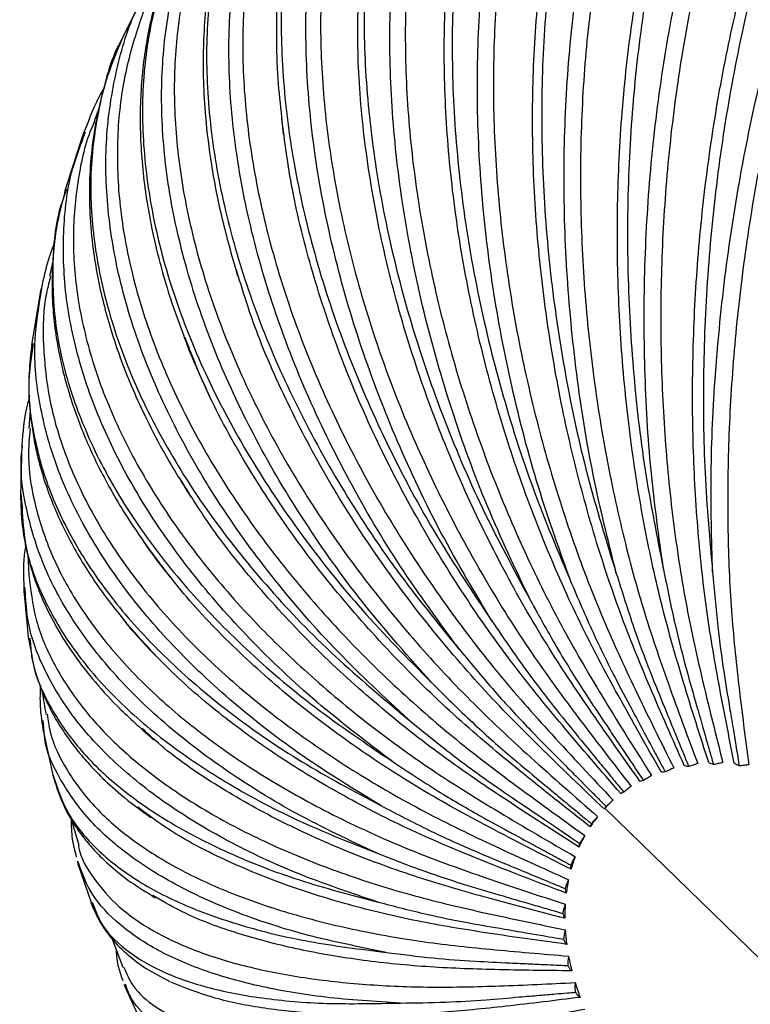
# Paper-space layout '_Trimétrica' of a CAD drawing. Header units: millimetres. Extents: x -718 to 155, y -810 to 550.
# Tile 16 of 29: x -673 to -611, y -425 to -343. Entities that reach past the tile are written whole.
import ezdxf

# ---------------------------------------------------------------- set-up
doc = ezdxf.new("R2010")
doc.units = ezdxf.units.MM

psp = doc.layouts.new('_Trimétrica')

# ---------------------------------------------------------------- linework, layer by layer
at = {"color": 7, "linetype": 'Continuous', "lineweight": 25}
for p, q in [((-661.881, -339.564), (-664.104, -343.985)), ((-650.798, -350.865), (-650.657, -352.302)), ((-667.369, -352.015), (-667.583, -352.508)), ((-667.555, -352.428), (-669.018, -356.975)), ((-667.461, -352.544), (-667.305, -352.088)), ((-668.995, -356.896), (-669.099, -357.349)), ((-668.895, -356.922), (-669.034, -357.325)), ((-670.037, -362.965), (-670.314, -364.228)), ((-654.659, -363.676), (-654.517, -364.21)), ((-671.005, -365.21), (-671.102, -365.599)), ((-671.018, -365.609), (-670.971, -365.251)), ((-671.081, -365.491), (-671.834, -369.999)), ((-671.819, -369.889), (-671.853, -370.301)), ((-671.694, -369.9), (-671.743, -370.278)), ((-671.948, -375.513), (-672.052, -377.038)), ((-672.642, -378.34), (-672.769, -382.697)), ((-672.744, -382.552), (-672.635, -383.677)), ((-672.156, -387.657), (-672.071, -389.384)), ((-672.486, -390.703), (-672.078, -394.857)), ((-672.477, -390.312), (-672.474, -390.866)), ((-672.35, -390.858), (-672.401, -390.36)), ((-671.973, -394.67), (-671.943, -394.97)), ((-670.774, -402.606), (-670.87, -401.622)), ((-670.869, -402.431), (-670.007, -406.348)), ((-623.333, -408.705), (-623.595, -408.974)), ((-594.974, -436.905), (-623.595, -408.974)), ((-668.506, -409.9), (-667.845, -412.085)), ((-667.995, -413.451), (-667.947, -413.668)), ((-667.943, -413.669), (-666.833, -416.927)), ((-667.859, -413.64), (-667.928, -413.474)), ((-661.716, -416.339), (-661.423, -416.53)), ((-666.726, -416.89), (-666.696, -416.961)), ((-665.092, -419.931), (-664.15, -422.367)), ((-664.06, -423.811), (-664, -423.995)), ((-663.998, -423.99), (-662.609, -426.988)), ((-663.886, -423.938), (-663.943, -423.806))]:
    psp.add_line(p, q, dxfattribs=at)
for points, knots in [([(-585.418, -292.577), (-586.674, -292.656), (-589.487, -292.831), (-593.762, -294.327), (-598.19, -296.817), (-602.404, -300.323), (-606.33, -304.753), (-609.906, -310.044), (-613.073, -316.098), (-615.798, -322.838), (-618.047, -330.172), (-619.789, -338.002), (-620.999, -346.222), (-621.661, -354.707), (-621.767, -363.344), (-621.305, -372.009), (-620.327, -380.604), (-619.221, -386.144), (-618.668, -388.912)], [0, 0, 0, 0, 0.050769, 0.113696, 0.176983, 0.240697, 0.304382, 0.367801, 0.431326, 0.494289, 0.557427, 0.620871, 0.683803, 0.747049, 0.810401, 0.873323, 0.936687, 1, 1, 1, 1]), ([(-618.668, -388.912), (-619.053, -386.152), (-619.822, -380.635), (-620.319, -372.036), (-620.322, -363.371), (-619.785, -354.726), (-618.728, -346.233), (-617.163, -338.011), (-615.111, -330.172), (-612.603, -322.83), (-609.674, -316.089), (-606.363, -310.038), (-602.712, -304.757), (-598.761, -300.319), (-594.577, -296.801), (-590.228, -294.284), (-585.787, -292.71), (-582.802, -292.527), (-581.317, -292.436)], [0, 0, 0, 0, 0.062304, 0.124549, 0.18729, 0.249528, 0.311843, 0.374562, 0.436755, 0.499162, 0.561819, 0.623989, 0.686514, 0.74946, 0.812379, 0.875034, 0.937795, 1, 1, 1, 1]), ([(-579.853, -293.035), (-580.866, -293.028), (-583.19, -293.012), (-586.784, -293.938), (-590.547, -295.585), (-594.107, -297.908), (-597.468, -300.814), (-600.681, -304.324), (-603.78, -308.505), (-606.745, -313.404), (-609.511, -318.998), (-612.016, -325.236), (-614.199, -332.04), (-616.01, -339.307), (-617.407, -346.913), (-618.367, -354.72), (-618.879, -362.586), (-618.949, -370.368), (-618.602, -377.94), (-617.865, -385.184), (-616.798, -392.024), (-615.333, -398.605), (-614.249, -402.9), (-613.684, -405.139)], [0, 0, 0, 0, 0.03763, 0.086367, 0.133863, 0.179928, 0.224406, 0.268885, 0.314949, 0.362446, 0.411183, 0.460931, 0.511427, 0.562384, 0.613497, 0.664458, 0.714961, 0.764719, 0.813468, 0.86098, 0.907062, 0.951559, 1, 1, 1, 1]), ([(-573.31, -292.938), (-573.715, -292.877), (-575.534, -292.605), (-578.832, -293.156), (-583.138, -294.61), (-587.399, -297.144), (-591.556, -300.64), (-595.538, -305.072), (-599.28, -310.36), (-602.721, -316.41), (-605.823, -323.144), (-608.548, -330.471), (-610.856, -338.291), (-612.717, -346.501), (-614.104, -354.974), (-614.998, -363.599), (-615.379, -372.251), (-615.284, -380.831), (-614.79, -386.361), (-614.543, -389.125)], [0, 0, 0, 0, 0.017626, 0.07915, 0.140196, 0.201591, 0.263399, 0.32518, 0.386703, 0.448329, 0.50941, 0.57066, 0.632206, 0.693257, 0.754612, 0.816069, 0.877111, 0.93858, 1, 1, 1, 1]), ([(-614.543, -389.125), (-614.618, -386.392), (-614.768, -380.928), (-614.369, -372.407), (-613.516, -363.816), (-612.176, -355.24), (-610.383, -346.811), (-608.157, -338.647), (-605.528, -330.858), (-602.538, -323.558), (-599.225, -316.85), (-595.635, -310.823), (-591.815, -305.557), (-587.806, -301.122), (-583.679, -297.607), (-579.498, -295.049), (-575.341, -293.548), (-571.857, -292.981), (-569.838, -293.312), (-569.13, -293.429)], [0, 0, 0, 0, 0.0602779, 0.1204987, 0.1811991, 0.2414132, 0.3017013, 0.3623806, 0.4225514, 0.4829289, 0.5435481, 0.6036956, 0.6641872, 0.7250866, 0.785959, 0.8465768, 0.9072962, 0.9674783, 1, 1, 1, 1]), ([(-598.581, -293.948), (-598.755, -293.965), (-600.603, -294.144), (-603.959, -295.44), (-608.56, -297.891), (-612.825, -301.42), (-616.699, -305.839), (-620.115, -311.112), (-623.02, -317.134), (-625.383, -323.831), (-627.177, -331.111), (-628.375, -338.875), (-628.961, -347.02), (-628.928, -355.422), (-628.278, -363.969), (-627.007, -372.537), (-625.182, -381.031), (-623.489, -386.5), (-622.643, -389.234)], [0, 0, 0, 0, 0.006849, 0.072687, 0.138903, 0.205564, 0.272196, 0.33855, 0.405014, 0.470891, 0.53695, 0.603329, 0.669172, 0.735345, 0.801628, 0.867462, 0.933758, 1, 1, 1, 1]), ([(-622.643, -389.234), (-623.328, -386.487), (-624.695, -380.996), (-626.061, -372.435), (-626.893, -363.806), (-627.132, -355.194), (-626.789, -346.732), (-625.863, -338.538), (-624.369, -330.723), (-622.33, -323.401), (-619.772, -316.676), (-616.73, -310.637), (-613.244, -305.362), (-609.348, -300.929), (-605.111, -297.4), (-600.592, -294.911), (-596.854, -293.54), (-594.602, -293.363), (-593.975, -293.314)], [0, 0, 0, 0, 0.064767, 0.129472, 0.194692, 0.25939, 0.324168, 0.389366, 0.454017, 0.518891, 0.584024, 0.64865, 0.713646, 0.779081, 0.844486, 0.909618, 0.974859, 1, 1, 1, 1]), ([(-592.511, -293.549), (-592.62, -293.552), (-594.16, -293.592), (-597.016, -294.417), (-600.977, -296.026), (-604.645, -298.365), (-608.043, -301.269), (-611.22, -304.779), (-614.208, -308.955), (-616.981, -313.846), (-619.471, -319.427), (-621.613, -325.65), (-623.35, -332.434), (-624.634, -339.679), (-625.435, -347.259), (-625.737, -355.038), (-625.545, -362.873), (-624.878, -370.624), (-623.774, -378.163), (-622.276, -385.374), (-620.456, -392.182), (-618.224, -398.73), (-616.628, -403.003), (-615.796, -405.23)], [0, 0, 0, 0, 0.0038607, 0.0543079, 0.1034713, 0.1511518, 0.1971913, 0.2432309, 0.2909114, 0.3400748, 0.3905219, 0.4420153, 0.4942833, 0.5470282, 0.5999352, 0.6526837, 0.7049589, 0.7564627, 0.8069232, 0.8561024, 0.9038008, 0.9498597, 1, 1, 1, 1]), ([(-567.382, -294.17), (-567.91, -294.051), (-569.609, -293.67), (-572.583, -293.914), (-576.21, -294.833), (-579.777, -296.527), (-583.222, -298.852), (-586.546, -301.764), (-589.796, -305.27), (-593.009, -309.441), (-596.172, -314.323), (-599.224, -319.892), (-602.104, -326.097), (-604.748, -332.861), (-607.102, -340.081), (-609.116, -347.634), (-610.754, -355.382), (-611.993, -363.184), (-612.826, -370.9), (-613.26, -378.404), (-613.309, -385.579), (-613.021, -392.352), (-612.346, -398.865), (-611.791, -403.114), (-611.502, -405.329)], [0, 0, 0, 0, 0.021697, 0.069783, 0.116892, 0.162801, 0.207327, 0.250319, 0.293312, 0.337837, 0.383747, 0.430856, 0.478941, 0.527751, 0.577005, 0.626411, 0.675668, 0.724484, 0.772579, 0.819701, 0.865625, 0.910167, 0.953178, 1, 1, 1, 1]), ([(-626.406, -390.086), (-627.375, -387.391), (-629.313, -382.005), (-631.505, -373.597), (-633.125, -365.113), (-634.102, -356.637), (-634.438, -348.3), (-634.121, -340.219), (-633.158, -332.502), (-631.564, -325.262), (-629.359, -318.602), (-626.574, -312.61), (-623.243, -307.367), (-619.403, -302.932), (-615.105, -299.437), (-610.967, -297.044), (-608.162, -296.26), (-607.028, -295.943)], [0, 0, 0, 0, 0.067906, 0.135748, 0.204131, 0.271965, 0.339883, 0.408242, 0.476027, 0.544046, 0.612337, 0.680096, 0.748243, 0.81685, 0.885426, 0.953715, 1, 1, 1, 1]), ([(-605.498, -296.014), (-605.921, -296.101), (-607.799, -296.485), (-610.889, -297.902), (-614.675, -300.201), (-618.103, -303.127), (-621.247, -306.625), (-624.13, -310.783), (-626.721, -315.64), (-628.947, -321.174), (-630.744, -327.332), (-632.055, -334.039), (-632.84, -341.191), (-633.072, -348.667), (-632.75, -356.331), (-631.887, -364.042), (-630.519, -371.663), (-628.695, -379.07), (-626.473, -386.147), (-623.935, -392.823), (-620.974, -399.237), (-618.892, -403.42), (-617.806, -405.601)], [0, 0, 0, 0, 0.014892, 0.066104, 0.115772, 0.163731, 0.211689, 0.261357, 0.312569, 0.365119, 0.418759, 0.473205, 0.528149, 0.583261, 0.638208, 0.692662, 0.746312, 0.798876, 0.850105, 0.899791, 0.94777, 1, 1, 1, 1]), ([(-612.023, -297.488), (-612.529, -297.637), (-614.744, -298.29), (-618.323, -300.428), (-622.663, -303.891), (-626.48, -308.318), (-629.747, -313.545), (-632.404, -319.502), (-634.427, -326.106), (-635.792, -333.271), (-636.478, -340.897), (-636.477, -348.884), (-635.79, -357.109), (-634.427, -365.464), (-632.395, -373.827), (-629.774, -382.105), (-627.528, -387.426), (-626.406, -390.086)], [0, 0, 0, 0, 0.020715, 0.090641, 0.161039, 0.231405, 0.301478, 0.371667, 0.441236, 0.510997, 0.581097, 0.650631, 0.720512, 0.79051, 0.860033, 0.930045, 1, 1, 1, 1]), ([(-629.896, -391.453), (-631.131, -388.851), (-633.601, -383.647), (-636.564, -375.504), (-638.92, -367.273), (-640.586, -359.034), (-641.555, -350.914), (-641.807, -343.028), (-641.339, -335.481), (-640.16, -328.384), (-638.285, -321.837), (-635.738, -315.928), (-632.556, -310.728), (-628.755, -306.337), (-624.614, -302.864), (-621.538, -301.338), (-620.098, -300.624)], [0, 0, 0, 0, 0.071797, 0.143526, 0.215827, 0.287548, 0.359357, 0.431633, 0.503302, 0.575218, 0.647422, 0.719064, 0.791116, 0.863653, 0.936158, 1, 1, 1, 1]), ([(-618.51, -300.508), (-619.06, -300.721), (-621.014, -301.478), (-624.018, -303.447), (-627.495, -306.34), (-630.602, -309.84), (-633.388, -313.961), (-635.808, -318.76), (-637.79, -324.209), (-639.264, -330.257), (-640.179, -336.827), (-640.496, -343.819), (-640.199, -351.113), (-639.293, -358.577), (-637.806, -366.074), (-635.782, -373.47), (-633.287, -380.646), (-630.389, -387.492), (-627.182, -393.938), (-623.541, -400.118), (-621.004, -404.145), (-619.682, -406.244)], [0, 0, 0, 0, 0.0204, 0.072499, 0.122804, 0.17311, 0.225208, 0.278927, 0.334049, 0.390313, 0.447424, 0.505057, 0.562866, 0.620502, 0.677621, 0.733897, 0.789033, 0.842769, 0.894887, 0.945214, 1, 1, 1, 1]), ([(-612.72, -405.189), (-613.164, -402.956), (-614.014, -398.673), (-615.131, -392.11), (-615.854, -385.287), (-616.244, -378.061), (-616.246, -370.508), (-615.839, -362.742), (-615.006, -354.894), (-613.747, -347.102), (-612.077, -339.51), (-610.027, -332.255), (-607.64, -325.461), (-604.97, -319.233), (-602.078, -313.643), (-599.024, -308.758), (-595.887, -304.551), (-593.711, -302.29), (-592.646, -301.182)], [0, 0, 0, 0, 0.0624765, 0.1198675, 0.1793013, 0.2405802, 0.3034557, 0.3676311, 0.4327678, 0.4984942, 0.5644181, 0.63014, 0.6952678, 0.7594302, 0.8222891, 0.8835483, 0.9429598, 1, 1, 1, 1]), ([(-624.745, -302.978), (-625.604, -303.412), (-628.119, -304.683), (-631.73, -307.777), (-635.527, -312.131), (-638.649, -317.311), (-641.08, -323.163), (-642.788, -329.629), (-643.757, -336.618), (-643.971, -344.036), (-643.429, -351.783), (-642.138, -359.741), (-640.118, -367.805), (-637.385, -375.858), (-634.028, -383.811), (-631.273, -388.907), (-629.896, -391.453)], [0, 0, 0, 0, 0.038535, 0.112966, 0.187365, 0.261452, 0.335664, 0.409219, 0.482977, 0.557093, 0.630612, 0.704498, 0.778506, 0.852013, 0.926037, 1, 1, 1, 1]), ([(-631.074, -307.174), (-631.571, -307.465), (-633.357, -308.512), (-636.044, -310.911), (-639.146, -314.357), (-641.836, -318.441), (-644.102, -323.155), (-645.859, -328.486), (-647.04, -334.378), (-647.592, -340.757), (-647.484, -347.523), (-646.703, -354.56), (-645.265, -361.742), (-643.207, -368.936), (-640.586, -376.016), (-637.478, -382.867), (-633.962, -389.386), (-630.145, -395.508), (-625.884, -401.36), (-622.932, -405.167), (-621.393, -407.152)], [0, 0, 0, 0, 0.020447, 0.073576, 0.126705, 0.181727, 0.23846, 0.296675, 0.356098, 0.416414, 0.47728, 0.538334, 0.599204, 0.659529, 0.718963, 0.777194, 0.833945, 0.888988, 0.942139, 1, 1, 1, 1]), ([(-614.868, -405.155), (-615.582, -402.918), (-616.953, -398.627), (-618.849, -392.052), (-620.338, -385.217), (-621.502, -377.979), (-622.273, -370.413), (-622.616, -362.636), (-622.499, -354.776), (-621.908, -346.974), (-620.845, -339.372), (-619.33, -332.108), (-617.396, -325.31), (-615.098, -319.067), (-612.475, -313.503), (-610.141, -309.362), (-608.604, -307.31), (-608.122, -306.666)], [0, 0, 0, 0, 0.06854, 0.131501, 0.196703, 0.26393, 0.332908, 0.403312, 0.47477, 0.546876, 0.619198, 0.691298, 0.762747, 0.833137, 0.902096, 0.969301, 1, 1, 1, 1]), ([(-633.059, -393.316), (-634.537, -390.842), (-637.492, -385.896), (-641.159, -378.126), (-644.186, -370.25), (-646.481, -362.345), (-648.028, -354.532), (-648.798, -346.92), (-648.782, -339.613), (-647.983, -332.717), (-646.408, -326.33), (-644.082, -320.533), (-641.022, -315.421), (-637.307, -310.986), (-634.301, -308.729), (-632.798, -307.601)], [0, 0, 0, 0, 0.076693, 0.153314, 0.230545, 0.307157, 0.383864, 0.461068, 0.537625, 0.614445, 0.691573, 0.768101, 0.845066, 0.92255, 1, 1, 1, 1]), ([(-636.767, -310.401), (-637.766, -311.213), (-639.668, -312.758), (-641.924, -315.168), (-644.187, -318.042), (-646.365, -321.591), (-648.33, -325.955), (-649.805, -330.67), (-650.562, -334.56), (-650.916, -337.4), (-651.079, -339.177), (-651.21, -341.335), (-651.262, -344.185), (-651.178, -347.441), (-650.917, -349.794), (-650.798, -350.865)], [0, 0, 0, 0, 0.089526, 0.170341, 0.247291, 0.359409, 0.471941, 0.584056, 0.695243, 0.731372, 0.766909, 0.807981, 0.865343, 0.938681, 1, 1, 1, 1]), ([(-636.87, -310.623), (-637.883, -311.391), (-640.404, -313.302), (-643.665, -317.272), (-646.687, -322.335), (-648.906, -328.063), (-650.333, -334.343), (-650.946, -341.101), (-650.736, -348.242), (-649.707, -355.672), (-647.873, -363.277), (-645.262, -370.956), (-641.897, -378.598), (-637.879, -386.121), (-634.666, -390.918), (-633.059, -393.316)], [0, 0, 0, 0, 0.053369, 0.132766, 0.211832, 0.291029, 0.369526, 0.44824, 0.527336, 0.605794, 0.684644, 0.763625, 0.842071, 0.921067, 1, 1, 1, 1]), ([(-616.928, -405.402), (-617.902, -403.196), (-619.772, -398.965), (-622.414, -392.479), (-624.638, -385.732), (-626.544, -378.583), (-628.053, -371.105), (-629.115, -363.415), (-629.685, -355.637), (-629.734, -347.911), (-629.253, -340.38), (-628.252, -333.175), (-626.747, -326.437), (-624.861, -320.318), (-623.27, -316.746), (-622.505, -315.028)], [0, 0, 0, 0, 0.076298, 0.146386, 0.218968, 0.293803, 0.370589, 0.448962, 0.528508, 0.608775, 0.689284, 0.769545, 0.849081, 0.927438, 1, 1, 1, 1]), ([(-642.655, -315.966), (-642.972, -316.225), (-644.46, -317.443), (-646.705, -320.156), (-649.349, -324.139), (-651.468, -328.76), (-653.028, -333.936), (-653.948, -339.63), (-654.179, -345.764), (-653.691, -352.243), (-652.481, -358.953), (-650.57, -365.775), (-648.005, -372.584), (-644.853, -379.261), (-641.201, -385.698), (-637.137, -391.799), (-632.778, -397.51), (-627.965, -402.942), (-624.644, -406.469), (-622.914, -408.308)], [0, 0, 0, 0, 0.015287, 0.071758, 0.130243, 0.190546, 0.252423, 0.315584, 0.379696, 0.444392, 0.509287, 0.573987, 0.638107, 0.701281, 0.763175, 0.823497, 0.882003, 0.938499, 1, 1, 1, 1]), ([(-635.846, -395.643), (-637.539, -393.333), (-640.925, -388.716), (-645.217, -381.421), (-648.84, -373.999), (-651.694, -366.519), (-653.755, -359.096), (-654.985, -351.835), (-655.371, -344.833), (-654.909, -338.192), (-653.598, -332.012), (-651.478, -326.349), (-648.492, -321.376), (-646.006, -318.126), (-644.331, -316.79), (-644.14, -316.638)], [0, 0, 0, 0, 0.0822455, 0.1644131, 0.247235, 0.3293934, 0.4116529, 0.4944461, 0.5765455, 0.6589268, 0.741638, 0.8237055, 0.9062427, 0.9893361, 1, 1, 1, 1]), ([(-647.765, -320.134), (-648.69, -321.189), (-650.45, -323.196), (-652.4, -326.215), (-654.268, -329.809), (-655.867, -334.153), (-657.012, -339.389), (-657.494, -344.942), (-657.335, -350.132), (-656.738, -354.904), (-655.94, -359.121), (-655.086, -362.159), (-654.659, -363.676)], [0, 0, 0, 0, 0.0950884, 0.180933, 0.2630484, 0.3844724, 0.5051001, 0.6256923, 0.7471102, 0.8290472, 0.9146021, 1, 1, 1, 1]), ([(-647.769, -320.262), (-648.784, -321.371), (-651.076, -323.873), (-653.705, -328.575), (-655.769, -334.116), (-656.943, -340.176), (-657.247, -346.647), (-656.666, -353.45), (-655.211, -360.489), (-652.904, -367.66), (-649.777, -374.867), (-645.861, -382.004), (-641.266, -388.998), (-637.652, -393.429), (-635.846, -395.643)], [0, 0, 0, 0, 0.0676374, 0.1526403, 0.2377857, 0.3221774, 0.4068033, 0.4918389, 0.5761889, 0.6609606, 0.7458728, 0.8302102, 0.9151394, 1, 1, 1, 1]), ([(-618.867, -405.925), (-620.086, -403.786), (-622.426, -399.681), (-625.771, -393.385), (-628.687, -386.825), (-631.292, -379.864), (-633.495, -372.574), (-635.234, -365.066), (-636.45, -357.462), (-637.101, -349.901), (-637.173, -342.512), (-636.636, -335.456), (-635.722, -329.489), (-634.763, -326.105), (-634.382, -324.759)], [0, 0, 0, 0, 0.084626, 0.162364, 0.242869, 0.325873, 0.41104, 0.497968, 0.586197, 0.675226, 0.764521, 0.853544, 0.941761, 1, 1, 1, 1]), ([(-652.673, -326.575), (-652.823, -326.742), (-654.016, -328.069), (-655.755, -331.019), (-657.806, -335.47), (-659.181, -340.477), (-659.88, -345.93), (-659.834, -351.771), (-659.022, -357.904), (-657.442, -364.223), (-655.125, -370.614), (-652.125, -376.961), (-648.517, -383.153), (-644.397, -389.093), (-639.863, -394.695), (-635.038, -399.911), (-629.752, -404.84), (-626.115, -408.031), (-624.219, -409.695)], [0, 0, 0, 0, 0.008943, 0.071385, 0.135769, 0.201834, 0.269269, 0.337719, 0.406793, 0.476079, 0.545158, 0.613617, 0.681066, 0.747149, 0.811553, 0.874018, 0.934337, 1, 1, 1, 1]), ([(-638.211, -398.399), (-640.09, -396.286), (-643.846, -392.062), (-648.674, -385.337), (-652.81, -378.46), (-656.144, -371.489), (-658.645, -364.535), (-660.271, -357.694), (-661.002, -351.058), (-660.825, -344.728), (-659.761, -338.777), (-657.742, -333.348), (-655.769, -329.549), (-654.219, -327.786), (-653.91, -327.434)], [0, 0, 0, 0, 0.088739, 0.177393, 0.266754, 0.355399, 0.444152, 0.533482, 0.622063, 0.710948, 0.80019, 0.888736, 0.97779, 1, 1, 1, 1]), ([(-657.667, -332.776), (-658.31, -333.817), (-659.936, -336.447), (-661.522, -341.254), (-662.522, -347.028), (-662.557, -353.172), (-661.668, -359.576), (-659.856, -366.16), (-657.151, -372.822), (-653.592, -379.476), (-649.214, -386.022), (-644.135, -392.397), (-640.185, -396.399), (-638.211, -398.399)], [0, 0, 0, 0, 0.0617379, 0.1560175, 0.2494625, 0.3431669, 0.4373248, 0.5307236, 0.6245894, 0.7186107, 0.8119956, 0.9060358, 1, 1, 1, 1]), ([(-659.627, -336.323), (-659.832, -336.754), (-660.481, -338.118), (-661.424, -340.975), (-662.343, -344.984), (-662.77, -349.695), (-662.633, -354.589), (-662.067, -358.601), (-661.421, -361.613), (-660.864, -363.781), (-660.118, -366.326), (-659.41, -368.23), (-659.03, -369.249)], [0, 0, 0, 0, 0.046479, 0.147104, 0.293117, 0.438768, 0.58506, 0.730932, 0.787333, 0.84303, 0.915961, 1, 1, 1, 1]), ([(-660.699, -338.514), (-660.78, -338.638), (-661.726, -340.083), (-662.939, -343.235), (-664.241, -347.991), (-664.738, -353.182), (-664.47, -358.682), (-663.39, -364.419), (-661.509, -370.287), (-658.859, -376.181), (-655.502, -381.996), (-651.521, -387.631), (-647.018, -393), (-642.098, -398.027), (-636.891, -402.673), (-631.216, -407.024), (-627.32, -409.828), (-625.29, -411.29)], [0, 0, 0, 0, 0.006467, 0.075352, 0.146035, 0.218185, 0.29142, 0.365323, 0.439453, 0.513361, 0.586606, 0.65877, 0.729472, 0.798379, 0.865211, 0.929746, 1, 1, 1, 1]), ([(-620.654, -406.717), (-622.1, -404.677), (-624.873, -400.764), (-628.866, -394.755), (-632.42, -388.478), (-635.669, -381.802), (-638.513, -374.796), (-640.875, -367.564), (-642.69, -360.223), (-643.888, -352.912), (-644.495, -345.774), (-644.356, -341.265), (-644.287, -339.034)], [0, 0, 0, 0, 0.099333, 0.19058, 0.285075, 0.382504, 0.482471, 0.584505, 0.688067, 0.792567, 0.897381, 1, 1, 1, 1]), ([(-640.118, -401.54), (-642.149, -399.654), (-646.208, -395.882), (-651.476, -389.814), (-656.031, -383.562), (-659.758, -377.178), (-662.621, -370.763), (-664.572, -364.405), (-665.582, -358.193), (-665.658, -352.207), (-664.72, -346.573), (-663.422, -342.361), (-662.141, -340.231), (-661.804, -339.669)], [0, 0, 0, 0, 0.0964089, 0.1927264, 0.2898109, 0.3861177, 0.4825429, 0.5795938, 0.6758313, 0.7723993, 0.8693542, 0.9655543, 1, 1, 1, 1]), ([(-664.081, -343.935), (-664.565, -345.088), (-665.471, -347.247), (-666.265, -350.279), (-666.765, -353.17), (-666.988, -356.054), (-666.965, -358.976), (-666.648, -362.451), (-665.874, -366.49), (-664.689, -370.336), (-663.458, -373.466), (-662.289, -376.036), (-660.694, -379.179), (-659.244, -381.51), (-658.426, -382.826)], [0, 0, 0, 0, 0.095158, 0.178112, 0.256365, 0.332394, 0.408353, 0.484683, 0.599194, 0.713061, 0.771345, 0.831354, 0.904775, 1, 1, 1, 1]), ([(-664.053, -343.945), (-664.108, -344.041), (-665.08, -345.708), (-666.089, -349.343), (-666.98, -354.797), (-666.794, -360.571), (-665.663, -366.524), (-663.567, -372.593), (-660.549, -378.682), (-656.647, -384.71), (-651.903, -390.589), (-646.441, -396.265), (-642.225, -399.782), (-640.119, -401.54)], [0, 0, 0, 0, 0.006074, 0.105947, 0.204935, 0.304199, 0.403943, 0.502883, 0.602317, 0.701917, 0.800842, 0.900461, 1, 1, 1, 1]), ([(-665.69, -348.333), (-665.793, -348.503), (-666.457, -349.603), (-666.951, -350.91), (-667.369, -352.015)], [0, 0, 0, 0, 0.154859, 1, 1, 1, 1]), ([(-666.18, -350.138), (-666.183, -350.146), (-666.334, -350.507), (-666.454, -350.88), (-666.571, -351.245)], [0, 0, 0, 0, 0.021313, 1, 1, 1, 1]), ([(-622.263, -407.764), (-623.912, -405.857), (-627.074, -402.198), (-631.651, -396.569), (-635.779, -390.665), (-639.608, -384.367), (-643.027, -377.736), (-645.955, -370.868), (-648.289, -363.883), (-649.978, -357.163), (-650.533, -352.895), (-650.793, -350.897)], [0, 0, 0, 0, 0.1123, 0.215458, 0.322289, 0.432436, 0.545453, 0.660806, 0.777888, 0.896029, 1, 1, 1, 1]), ([(-666.551, -351.252), (-666.639, -351.447), (-667.368, -353.066), (-668.039, -356.405), (-668.468, -361.259), (-668.008, -366.392), (-666.73, -371.683), (-664.616, -377.049), (-661.712, -382.39), (-658.082, -387.611), (-653.816, -392.625), (-649.02, -397.357), (-643.805, -401.742), (-638.306, -405.754), (-632.335, -409.459), (-628.241, -411.833), (-626.107, -413.07)], [0, 0, 0, 0, 0.010352, 0.086004, 0.163225, 0.241609, 0.320707, 0.400048, 0.479152, 0.557545, 0.634782, 0.710455, 0.784206, 0.855736, 0.924808, 1, 1, 1, 1]), ([(-641.537, -405.017), (-643.684, -403.383), (-647.975, -400.116), (-653.579, -394.779), (-658.454, -389.226), (-662.482, -383.496), (-665.621, -377.682), (-667.816, -371.864), (-669.056, -366.117), (-669.263, -360.545), (-668.75, -355.979), (-667.793, -353.429), (-667.461, -352.544)], [0, 0, 0, 0, 0.10469, 0.209281, 0.314705, 0.419285, 0.523993, 0.62938, 0.733884, 0.838747, 0.94403, 1, 1, 1, 1]), ([(-669.099, -357.349), (-669.323, -358.234), (-669.762, -359.966), (-670.035, -362.404), (-670.138, -364.627), (-670.07, -366.76), (-669.853, -368.877), (-669.489, -370.997), (-668.999, -373.036), (-668.407, -374.985), (-667.735, -376.838), (-666.964, -378.671), (-666.103, -380.473), (-665.107, -382.326), (-663.958, -384.288), (-663.015, -385.667), (-662.541, -386.36)], [0, 0, 0, 0, 0.091307, 0.178796, 0.255026, 0.329282, 0.402132, 0.47522, 0.548093, 0.611564, 0.674884, 0.73783, 0.799434, 0.859701, 0.929459, 1, 1, 1, 1]), ([(-669.034, -357.325), (-669.147, -357.638), (-669.842, -359.568), (-670.157, -363.389), (-669.914, -368.719), (-668.581, -374.187), (-666.289, -379.687), (-663.041, -385.146), (-658.893, -390.488), (-653.886, -395.633), (-648.147, -400.54), (-643.74, -403.525), (-641.538, -405.017)], [0, 0, 0, 0, 0.020961, 0.12936, 0.238059, 0.347284, 0.455629, 0.564515, 0.673582, 0.781911, 0.890999, 1, 1, 1, 1]), ([(-669.871, -361.321), (-670.068, -361.844), (-670.54, -363.096), (-670.834, -364.431), (-671.005, -365.21)], [0, 0, 0, 0, 0.4171316, 1, 1, 1, 1]), ([(-670.237, -364.245), (-670.349, -364.664), (-670.85, -366.54), (-670.927, -370.063), (-670.414, -374.77), (-668.981, -379.584), (-666.716, -384.402), (-663.639, -389.141), (-659.825, -393.717), (-655.366, -398.056), (-650.372, -402.095), (-644.958, -405.783), (-639.263, -409.104), (-633.091, -412.107), (-628.863, -414.012), (-626.66, -415.005)], [0, 0, 0, 0, 0.02369, 0.106176, 0.189903, 0.274394, 0.359145, 0.443641, 0.52738, 0.609883, 0.690714, 0.769493, 0.8459, 0.919681, 1, 1, 1, 1]), ([(-623.667, -409.051), (-625.493, -407.306), (-628.996, -403.959), (-634.082, -398.796), (-638.71, -393.351), (-643.044, -387.518), (-646.971, -381.346), (-650.366, -374.932), (-652.977, -369), (-654.123, -365.263), (-654.602, -363.701)], [0, 0, 0, 0, 0.1302786, 0.2499529, 0.3738867, 0.5016682, 0.6327789, 0.7666002, 0.902426, 1, 1, 1, 1]), ([(-642.446, -408.774), (-644.671, -407.415), (-649.118, -404.697), (-654.949, -400.156), (-660.041, -395.362), (-664.272, -390.343), (-667.595, -385.183), (-669.967, -379.949), (-671.318, -374.721), (-671.744, -369.903), (-671.241, -366.929), (-671.018, -365.609)], [0, 0, 0, 0, 0.113502, 0.2268963, 0.3411937, 0.4545754, 0.5680966, 0.6823544, 0.7956547, 0.909344, 1, 1, 1, 1]), ([(-659.03, -369.249), (-658.967, -369.428), (-658.367, -371.122), (-657.559, -372.826), (-656.836, -374.351)], [0, 0, 0, 0, 0.105473, 1, 1, 1, 1]), ([(-624.844, -410.557), (-626.819, -409.002), (-630.607, -406.02), (-636.12, -401.403), (-641.168, -396.495), (-645.926, -391.204), (-650.275, -385.572), (-654.08, -379.682), (-657.031, -374.243), (-658.369, -370.803), (-658.921, -369.385)], [0, 0, 0, 0, 0.130583, 0.250537, 0.374761, 0.502841, 0.634258, 0.768392, 0.904535, 1, 1, 1, 1]), ([(-671.743, -370.278), (-671.866, -371.053), (-672.244, -373.422), (-671.778, -377.51), (-670.401, -382.437), (-667.971, -387.333), (-664.592, -392.113), (-660.296, -396.717), (-655.131, -401.074), (-649.227, -405.156), (-644.706, -407.568), (-642.446, -408.774)], [0, 0, 0, 0, 0.057291, 0.174988, 0.293254, 0.410568, 0.528467, 0.646562, 0.763858, 0.881977, 1, 1, 1, 1]), ([(-671.853, -370.301), (-671.938, -371.09), (-672.103, -372.63), (-672.038, -374.742), (-671.87, -376.522), (-671.627, -378.052), (-671.31, -379.51), (-670.915, -380.942), (-670.446, -382.352), (-669.841, -383.904), (-669.072, -385.59), (-668.113, -387.393), (-667.01, -389.198), (-665.761, -391.046), (-664.735, -392.321), (-664.216, -392.966)], [0, 0, 0, 0, 0.099581, 0.194362, 0.267538, 0.332898, 0.397278, 0.460245, 0.522308, 0.584206, 0.666585, 0.747693, 0.826809, 0.912377, 1, 1, 1, 1]), ([(-672.018, -374.338), (-672.096, -374.623), (-672.461, -375.964), (-672.566, -377.369), (-672.649, -378.475)], [0, 0, 0, 0, 0.211889, 1, 1, 1, 1]), ([(-671.961, -377.044), (-672.028, -377.827), (-672.216, -380.027), (-671.585, -383.697), (-670.127, -387.994), (-667.771, -392.231), (-664.611, -396.329), (-660.704, -400.219), (-656.147, -403.838), (-651.054, -407.139), (-645.54, -410.084), (-639.745, -412.671), (-633.472, -414.927), (-629.177, -416.332), (-626.938, -417.065)], [0, 0, 0, 0, 0.0492928, 0.1383483, 0.2282162, 0.3183604, 0.4082345, 0.4973022, 0.5850555, 0.6710313, 0.7548239, 0.8360935, 0.9145699, 1, 1, 1, 1]), ([(-642.829, -412.753), (-645.093, -411.686), (-649.619, -409.552), (-655.564, -405.858), (-660.765, -401.873), (-665.1, -397.611), (-668.513, -393.146), (-670.983, -388.537), (-672.355, -383.854), (-672.868, -380.478), (-672.616, -378.705), (-672.583, -378.475)], [0, 0, 0, 0, 0.122538, 0.244959, 0.368356, 0.490764, 0.613323, 0.736676, 0.858997, 0.981737, 1, 1, 1, 1]), ([(-625.776, -412.258), (-627.868, -410.918), (-631.882, -408.348), (-637.733, -404.348), (-643.112, -400.047), (-648.212, -395.37), (-652.87, -390.345), (-656.673, -385.586), (-658.584, -382.484), (-659.38, -381.191)], [0, 0, 0, 0, 0.151095, 0.289892, 0.433629, 0.581828, 0.733889, 0.889093, 1, 1, 1, 1]), ([(-672.768, -382.558), (-672.74, -383.448), (-672.688, -385.08), (-672.29, -387.234), (-671.821, -389.015), (-671.237, -390.669), (-670.538, -392.262), (-669.586, -394.074), (-668.287, -396.12), (-666.497, -398.416), (-664.366, -400.743), (-662.497, -402.394), (-661.529, -403.249)], [0, 0, 0, 0, 0.1135, 0.208078, 0.289014, 0.367276, 0.443352, 0.518704, 0.631692, 0.747689, 0.869347, 1, 1, 1, 1]), ([(-672.635, -383.677), (-672.578, -384.707), (-672.438, -387.222), (-671.031, -391.153), (-668.604, -395.406), (-665.172, -399.473), (-660.833, -403.3), (-655.619, -406.826), (-649.664, -410.039), (-645.107, -411.848), (-642.829, -412.753)], [0, 0, 0, 0, 0.090454, 0.220839, 0.350172, 0.480152, 0.610348, 0.739662, 0.869884, 1, 1, 1, 1]), ([(-672.331, -386.835), (-672.395, -387.271), (-672.564, -388.422), (-672.511, -389.588), (-672.477, -390.312)], [0, 0, 0, 0, 0.3783783, 1, 1, 1, 1]), ([(-662.541, -386.36), (-662.414, -386.553), (-661.578, -387.821), (-660.564, -389.071), (-659.704, -390.131)], [0, 0, 0, 0, 0.151452, 1, 1, 1, 1]), ([(-626.448, -414.127), (-628.624, -413.024), (-632.801, -410.907), (-638.896, -407.585), (-644.515, -403.951), (-649.856, -399.947), (-654.76, -395.592), (-659.065, -391.092), (-661.34, -387.995), (-662.434, -386.505)], [0, 0, 0, 0, 0.146294, 0.28068, 0.419849, 0.563339, 0.710567, 0.860839, 1, 1, 1, 1]), ([(-622.643, -389.234), (-622.161, -390.768), (-621.271, -393.6), (-619.878, -397.353), (-618.731, -400.154), (-617.895, -402.207), (-617.317, -403.622), (-616.886, -404.675), (-616.647, -405.257), (-616.553, -405.487)], [0, 0, 0, 0, 0.272344, 0.503116, 0.689511, 0.801165, 0.890131, 0.956409, 1, 1, 1, 1]), ([(-618.668, -388.912), (-618.357, -390.46), (-617.781, -393.318), (-616.823, -397.106), (-616.009, -399.934), (-615.417, -402.007), (-615.007, -403.435), (-614.702, -404.498), (-614.533, -405.085), (-614.465, -405.318)], [0, 0, 0, 0, 0.272344, 0.503117, 0.689512, 0.801166, 0.890132, 0.95641, 1, 1, 1, 1]), ([(-614.543, -389.125), (-614.409, -390.663), (-614.159, -393.504), (-613.652, -397.269), (-613.185, -400.08), (-612.846, -402.139), (-612.61, -403.558), (-612.435, -404.615), (-612.338, -405.199), (-612.299, -405.43)], [0, 0, 0, 0, 0.272344, 0.503117, 0.689512, 0.801166, 0.890131, 0.95641, 1, 1, 1, 1]), ([(-672.055, -389.383), (-671.915, -390.592), (-671.625, -393.094), (-670.108, -396.782), (-667.776, -400.412), (-664.61, -403.84), (-660.704, -407.012), (-656.147, -409.879), (-651.054, -412.41), (-645.54, -414.579), (-639.745, -416.398), (-633.472, -417.873), (-629.177, -418.757), (-626.938, -419.218)], [0, 0, 0, 0, 0.088861, 0.18389, 0.279212, 0.374247, 0.468431, 0.561224, 0.652138, 0.740743, 0.82668, 0.909663, 1, 1, 1, 1]), ([(-626.406, -390.086), (-625.762, -391.583), (-624.574, -394.348), (-622.769, -398.008), (-621.307, -400.737), (-620.24, -402.738), (-619.502, -404.116), (-618.953, -405.143), (-618.649, -405.71), (-618.528, -405.934)], [0, 0, 0, 0, 0.272344, 0.503116, 0.689512, 0.801165, 0.890131, 0.956409, 1, 1, 1, 1]), ([(-642.682, -416.89), (-644.946, -416.129), (-649.471, -414.606), (-655.416, -411.797), (-660.618, -408.656), (-664.948, -405.185), (-668.376, -401.448), (-670.79, -397.49), (-672.158, -393.935), (-672.298, -391.694), (-672.35, -390.858)], [0, 0, 0, 0, 0.131494, 0.262864, 0.39528, 0.526635, 0.658151, 0.790521, 0.921782, 1, 1, 1, 1]), ([(-629.896, -391.453), (-629.103, -392.892), (-627.638, -395.549), (-625.452, -399.059), (-623.697, -401.674), (-622.415, -403.59), (-621.53, -404.911), (-620.871, -405.894), (-620.506, -406.437), (-620.361, -406.653)], [0, 0, 0, 0, 0.272344, 0.503117, 0.689512, 0.801165, 0.890131, 0.95641, 1, 1, 1, 1]), ([(-664.216, -392.966), (-664.053, -393.178), (-663.051, -394.475), (-661.813, -395.735), (-660.776, -396.79)], [0, 0, 0, 0, 0.16293, 1, 1, 1, 1]), ([(-626.849, -416.136), (-629.076, -415.286), (-633.35, -413.655), (-639.59, -411.062), (-645.352, -408.144), (-650.837, -404.865), (-655.887, -401.228), (-660.432, -397.315), (-662.875, -394.533), (-664.097, -393.143)], [0, 0, 0, 0, 0.144714, 0.277648, 0.415314, 0.557254, 0.702892, 0.851541, 1, 1, 1, 1]), ([(-633.059, -393.316), (-632.131, -394.674), (-630.415, -397.184), (-627.883, -400.49), (-625.863, -402.949), (-624.387, -404.751), (-623.368, -405.993), (-622.609, -406.917), (-622.189, -407.428), (-622.022, -407.631)], [0, 0, 0, 0, 0.272344, 0.503116, 0.689511, 0.801165, 0.890131, 0.956409, 1, 1, 1, 1]), ([(-672.068, -394.836), (-672.055, -394.901), (-671.896, -395.695), (-671.659, -397.262), (-670.964, -399.161), (-670.161, -400.896), (-669.254, -402.412), (-668.285, -403.771), (-667.253, -405.02), (-665.982, -406.358), (-664.23, -407.992), (-662.678, -409.135), (-661.813, -409.771)], [0, 0, 0, 0, 0.01089, 0.134236, 0.25611, 0.367144, 0.474628, 0.560258, 0.647973, 0.739503, 0.854967, 1, 1, 1, 1]), ([(-671.943, -394.97), (-671.911, -395.436), (-671.785, -397.229), (-670.518, -400.187), (-668.162, -403.783), (-664.777, -407.109), (-660.496, -410.132), (-655.342, -412.8), (-649.451, -415.112), (-644.937, -416.298), (-642.682, -416.89)], [0, 0, 0, 0, 0.048032, 0.184498, 0.319864, 0.455906, 0.592174, 0.72752, 0.863815, 1, 1, 1, 1]), ([(-635.846, -395.643), (-634.798, -396.902), (-632.861, -399.227), (-630.024, -402.279), (-627.77, -404.542), (-626.124, -406.202), (-624.987, -407.345), (-624.14, -408.196), (-623.671, -408.666), (-623.486, -408.853)], [0, 0, 0, 0, 0.272343, 0.503115, 0.68951, 0.801164, 0.89013, 0.956409, 1, 1, 1, 1]), ([(-638.211, -398.399), (-637.062, -399.54), (-634.938, -401.647), (-631.842, -404.397), (-629.39, -406.429), (-627.598, -407.92), (-626.361, -408.946), (-625.44, -409.71), (-624.93, -410.133), (-624.728, -410.3)], [0, 0, 0, 0, 0.272344, 0.503117, 0.689512, 0.801165, 0.890131, 0.95641, 1, 1, 1, 1]), ([(-671.096, -398.679), (-671.118, -399.251), (-671.167, -400.573), (-670.953, -401.878), (-670.832, -402.619)], [0, 0, 0, 0, 0.432632, 1, 1, 1, 1]), ([(-670.963, -399.067), (-670.871, -399.666), (-670.766, -400.349), (-670.628, -401.027), (-670.611, -401.11)], [0, 0, 0, 0, 0.877609, 1, 1, 1, 1]), ([(-670.511, -401.09), (-670.445, -401.583), (-670.228, -403.214), (-668.953, -405.806), (-666.724, -408.817), (-663.637, -411.556), (-659.826, -413.991), (-655.366, -416.086), (-650.372, -417.825), (-644.958, -419.197), (-639.263, -420.226), (-633.091, -420.9), (-628.863, -421.248), (-626.66, -421.43)], [0, 0, 0, 0, 0.043303, 0.143084, 0.243171, 0.342959, 0.441851, 0.539285, 0.634744, 0.727779, 0.818014, 0.905146, 1, 1, 1, 1]), ([(-640.118, -401.54), (-638.887, -402.546), (-636.613, -404.404), (-633.308, -406.811), (-630.696, -408.58), (-628.787, -409.877), (-627.47, -410.771), (-626.488, -411.436), (-625.945, -411.804), (-625.729, -411.949)], [0, 0, 0, 0, 0.272344, 0.503116, 0.689511, 0.801165, 0.890131, 0.956409, 1, 1, 1, 1]), ([(-626.973, -418.252), (-629.216, -417.669), (-633.519, -416.551), (-639.805, -414.725), (-645.61, -412.562), (-651.144, -410.046), (-656.22, -407.161), (-660.075, -404.553), (-661.935, -402.835), (-662.541, -402.274)], [0, 0, 0, 0, 0.156703, 0.300651, 0.449723, 0.603422, 0.761127, 0.922091, 1, 1, 1, 1]), ([(-642.005, -421.121), (-644.23, -420.673), (-648.676, -419.778), (-654.506, -417.878), (-659.599, -415.605), (-663.824, -412.946), (-667.17, -409.959), (-669.456, -406.659), (-670.642, -404.18), (-670.76, -402.773), (-670.774, -402.606)], [0, 0, 0, 0, 0.139972, 0.279812, 0.420766, 0.56059, 0.700586, 0.841491, 0.981214, 1, 1, 1, 1]), ([(-641.537, -405.017), (-640.245, -405.874), (-637.858, -407.456), (-634.399, -409.483), (-631.668, -410.96), (-629.672, -412.044), (-628.294, -412.791), (-627.267, -413.347), (-626.7, -413.653), (-626.474, -413.775)], [0, 0, 0, 0, 0.272344, 0.503116, 0.689511, 0.801165, 0.890131, 0.956409, 1, 1, 1, 1]), ([(-617.806, -405.601), (-617.927, -405.661), (-618.171, -405.781), (-618.409, -405.883), (-618.528, -405.934)], [0, 0, 0, 0, 0.499434, 1, 1, 1, 1]), ([(-616.553, -405.487), (-616.632, -405.481), (-616.792, -405.469), (-616.882, -405.424), (-616.928, -405.402)], [0, 0, 0, 0, 0.49956, 1, 1, 1, 1]), ([(-615.796, -405.23), (-615.923, -405.279), (-616.176, -405.376), (-616.427, -405.45), (-616.553, -405.487)], [0, 0, 0, 0, 0.499434, 1, 1, 1, 1]), ([(-614.465, -405.318), (-614.55, -405.298), (-614.719, -405.258), (-614.818, -405.189), (-614.868, -405.155)], [0, 0, 0, 0, 0.49956, 1, 1, 1, 1]), ([(-613.684, -405.139), (-613.814, -405.176), (-614.074, -405.249), (-614.335, -405.295), (-614.465, -405.318)], [0, 0, 0, 0, 0.4994343, 1, 1, 1, 1]), ([(-612.299, -405.43), (-612.387, -405.396), (-612.562, -405.327), (-612.668, -405.235), (-612.72, -405.189)], [0, 0, 0, 0, 0.49956, 1, 1, 1, 1]), ([(-611.502, -405.329), (-611.634, -405.353), (-611.899, -405.403), (-612.166, -405.421), (-612.299, -405.43)], [0, 0, 0, 0, 0.499434, 1, 1, 1, 1]), ([(-670.052, -406.158), (-669.689, -407.25), (-668.964, -409.425), (-666.628, -412.324), (-663.418, -414.904), (-659.288, -417.107), (-654.305, -418.9), (-648.59, -420.296), (-644.2, -420.846), (-642.005, -421.121)], [0, 0, 0, 0, 0.1433514, 0.2855471, 0.4284537, 0.5715971, 0.7137715, 0.8569435, 1, 1, 1, 1]), ([(-670.052, -406.159), (-669.803, -406.977), (-669.349, -408.468), (-668.368, -410.222), (-667.416, -411.558), (-666.425, -412.688), (-665.27, -413.81), (-663.741, -415.081), (-662.406, -415.911), (-661.716, -416.339)], [0, 0, 0, 0, 0.190619, 0.347487, 0.488189, 0.587996, 0.701045, 0.845735, 1, 1, 1, 1]), ([(-620.361, -406.653), (-620.426, -406.674), (-620.557, -406.716), (-620.622, -406.717), (-620.654, -406.717)], [0, 0, 0, 0, 0.49956, 1, 1, 1, 1]), ([(-619.682, -406.244), (-619.797, -406.316), (-620.027, -406.459), (-620.25, -406.588), (-620.361, -406.653)], [0, 0, 0, 0, 0.499434, 1, 1, 1, 1]), ([(-618.528, -405.934), (-618.602, -405.942), (-618.748, -405.958), (-618.827, -405.936), (-618.867, -405.925)], [0, 0, 0, 0, 0.49956, 1, 1, 1, 1]), ([(-621.393, -407.152), (-621.501, -407.234), (-621.716, -407.399), (-621.92, -407.553), (-622.022, -407.631)], [0, 0, 0, 0, 0.499434, 1, 1, 1, 1]), ([(-622.914, -408.308), (-623.013, -408.4), (-623.211, -408.585), (-623.394, -408.764), (-623.486, -408.853)], [0, 0, 0, 0, 0.499434, 1, 1, 1, 1]), ([(-622.022, -407.631), (-622.078, -407.664), (-622.19, -407.732), (-622.239, -407.754), (-622.263, -407.764)], [0, 0, 0, 0, 0.49956, 1, 1, 1, 1]), ([(-626.818, -420.442), (-629.041, -420.135), (-633.307, -419.548), (-639.536, -418.516), (-645.287, -417.134), (-650.763, -415.407), (-655.793, -413.308), (-659.918, -411.142), (-662.017, -409.562), (-662.887, -408.907)], [0, 0, 0, 0, 0.151212, 0.290116, 0.433964, 0.582278, 0.734456, 0.889781, 1, 1, 1, 1]), ([(-642.446, -408.774), (-641.115, -409.47), (-638.656, -410.755), (-635.097, -412.371), (-632.29, -413.533), (-630.238, -414.386), (-628.822, -414.974), (-627.766, -415.411), (-627.183, -415.652), (-626.951, -415.748)], [0, 0, 0, 0, 0.272344, 0.503117, 0.689512, 0.801165, 0.890131, 0.95641, 1, 1, 1, 1]), ([(-623.486, -408.853), (-623.531, -408.898), (-623.621, -408.99), (-623.652, -409.031), (-623.667, -409.051)], [0, 0, 0, 0, 0.49956, 1, 1, 1, 1]), ([(-623.595, -408.974), (-623.608, -408.988), (-623.632, -409.014), (-623.656, -409.04), (-623.667, -409.051)], [0, 0, 0, 0, 0.559645, 1, 1, 1, 1]), ([(-668.506, -409.9), (-668.5, -410.454), (-668.487, -411.493), (-668.203, -412.595), (-668.071, -413.109)], [0, 0, 0, 0, 0.533241, 1, 1, 1, 1]), ([(-624.219, -409.695), (-624.34, -409.85), (-624.558, -410.13), (-624.756, -410.426), (-624.844, -410.557)], [0, 0, 0, 0, 0.556918, 1, 1, 1, 1]), ([(-624.219, -409.695), (-624.309, -409.796), (-624.488, -410), (-624.648, -410.2), (-624.728, -410.3)], [0, 0, 0, 0, 0.499434, 1, 1, 1, 1]), ([(-624.728, -410.3), (-624.761, -410.356), (-624.828, -410.469), (-624.839, -410.528), (-624.844, -410.557)], [0, 0, 0, 0, 0.49956, 1, 1, 1, 1]), ([(-625.29, -411.29), (-625.385, -411.466), (-625.557, -411.782), (-625.709, -412.112), (-625.776, -412.258)], [0, 0, 0, 0, 0.557516, 1, 1, 1, 1]), ([(-625.29, -411.29), (-625.369, -411.4), (-625.527, -411.621), (-625.662, -411.84), (-625.729, -411.949)], [0, 0, 0, 0, 0.499434, 1, 1, 1, 1]), ([(-667.895, -412.1), (-667.889, -412.143), (-667.738, -413.16), (-666.669, -414.92), (-664.632, -417.314), (-661.708, -419.354), (-658.083, -421.045), (-653.815, -422.359), (-649.02, -423.298), (-643.805, -423.864), (-638.306, -424.096), (-632.335, -423.959), (-628.241, -423.766), (-626.107, -423.665)], [0, 0, 0, 0, 0.004693, 0.108501, 0.212628, 0.316443, 0.419326, 0.520691, 0.620003, 0.716793, 0.810669, 0.901318, 1, 1, 1, 1]), ([(-625.729, -411.949), (-625.75, -412.015), (-625.792, -412.147), (-625.781, -412.221), (-625.776, -412.258)], [0, 0, 0, 0, 0.49956, 1, 1, 1, 1]), ([(-642.829, -412.753), (-641.482, -413.278), (-638.992, -414.248), (-635.391, -415.429), (-632.552, -416.257), (-630.477, -416.866), (-629.045, -417.285), (-627.977, -417.597), (-627.387, -417.769), (-627.153, -417.837)], [0, 0, 0, 0, 0.272344, 0.503116, 0.689511, 0.801165, 0.890131, 0.956409, 1, 1, 1, 1]), ([(-626.107, -413.07), (-626.175, -413.187), (-626.312, -413.421), (-626.42, -413.657), (-626.474, -413.775)], [0, 0, 0, 0, 0.499434, 1, 1, 1, 1]), ([(-626.107, -413.07), (-626.176, -413.263), (-626.3, -413.611), (-626.402, -413.969), (-626.448, -414.127)], [0, 0, 0, 0, 0.558092, 1, 1, 1, 1]), ([(-640.811, -425.379), (-642.957, -425.248), (-647.246, -424.986), (-652.85, -424.006), (-657.723, -422.608), (-661.757, -420.774), (-664.869, -418.531), (-666.979, -416.157), (-667.594, -414.396), (-667.859, -413.64)], [0, 0, 0, 0, 0.147697, 0.295253, 0.443985, 0.591525, 0.739247, 0.887927, 1, 1, 1, 1]), ([(-626.474, -413.775), (-626.482, -413.849), (-626.497, -413.997), (-626.464, -414.084), (-626.448, -414.127)], [0, 0, 0, 0, 0.49956, 1, 1, 1, 1]), ([(-626.66, -415.005), (-626.716, -415.128), (-626.83, -415.374), (-626.911, -415.623), (-626.951, -415.748)], [0, 0, 0, 0, 0.499434, 1, 1, 1, 1]), ([(-626.66, -415.005), (-626.701, -415.213), (-626.774, -415.586), (-626.826, -415.968), (-626.849, -416.136)], [0, 0, 0, 0, 0.558653, 1, 1, 1, 1]), ([(-626.951, -415.748), (-626.945, -415.829), (-626.933, -415.99), (-626.877, -416.087), (-626.849, -416.136)], [0, 0, 0, 0, 0.49956, 1, 1, 1, 1]), ([(-626.386, -422.671), (-628.555, -422.646), (-632.717, -422.599), (-638.789, -422.375), (-644.386, -421.788), (-649.706, -420.865), (-654.584, -419.563), (-658.651, -418.067), (-660.734, -416.859), (-661.639, -416.334)], [0, 0, 0, 0, 0.149874, 0.287549, 0.430124, 0.577126, 0.727957, 0.881907, 1, 1, 1, 1]), ([(-666.835, -416.931), (-666.612, -417.464), (-666.206, -418.431), (-665.405, -419.59), (-664.629, -420.502), (-663.627, -421.451), (-662.197, -422.537), (-660.904, -423.21), (-660.196, -423.578)], [0, 0, 0, 0, 0.183434, 0.333241, 0.454929, 0.59951, 0.78096, 1, 1, 1, 1]), ([(-666.696, -416.961), (-666.495, -417.525), (-665.979, -418.978), (-664.064, -420.899), (-661.107, -422.733), (-657.23, -424.113), (-652.523, -425.03), (-647.096, -425.508), (-642.906, -425.422), (-640.811, -425.379)], [0, 0, 0, 0, 0.095313, 0.245482, 0.396403, 0.547573, 0.69772, 0.848921, 1, 1, 1, 1]), ([(-642.682, -416.89), (-641.34, -417.238), (-638.863, -417.881), (-635.278, -418.608), (-632.451, -419.09), (-630.385, -419.445), (-628.959, -419.689), (-627.896, -419.87), (-627.308, -419.97), (-627.075, -420.01)], [0, 0, 0, 0, 0.272344, 0.503116, 0.689512, 0.801165, 0.890131, 0.956409, 1, 1, 1, 1]), ([(-626.938, -417.065), (-626.983, -417.193), (-627.073, -417.448), (-627.126, -417.708), (-627.153, -417.837)], [0, 0, 0, 0, 0.499434, 1, 1, 1, 1]), ([(-626.938, -417.065), (-626.95, -417.285), (-626.972, -417.677), (-626.972, -418.076), (-626.973, -418.252)], [0, 0, 0, 0, 0.559202, 1, 1, 1, 1]), ([(-627.153, -417.837), (-627.133, -417.923), (-627.092, -418.094), (-627.012, -418.199), (-626.973, -418.252)], [0, 0, 0, 0, 0.49956, 1, 1, 1, 1]), ([(-626.938, -419.218), (-626.971, -419.349), (-627.038, -419.611), (-627.063, -419.877), (-627.075, -420.01)], [0, 0, 0, 0, 0.4994343, 1, 1, 1, 1]), ([(-626.938, -419.218), (-626.921, -419.445), (-626.892, -419.851), (-626.84, -420.261), (-626.818, -420.442)], [0, 0, 0, 0, 0.559745, 1, 1, 1, 1]), ([(-627.075, -420.01), (-627.041, -420.099), (-626.972, -420.277), (-626.869, -420.387), (-626.818, -420.442)], [0, 0, 0, 0, 0.49956, 1, 1, 1, 1]), ([(-664.713, -420.912), (-664.713, -420.933), (-664.716, -421.415), (-664.592, -422.302), (-664.3, -423.112), (-664.168, -423.478)], [0, 0, 0, 0, 0.02483, 0.559243, 1, 1, 1, 1]), ([(-642.005, -421.121), (-640.693, -421.288), (-638.269, -421.595), (-634.758, -421.86), (-631.988, -421.987), (-629.964, -422.082), (-628.566, -422.147), (-627.524, -422.195), (-626.948, -422.221), (-626.72, -422.232)], [0, 0, 0, 0, 0.272344, 0.503117, 0.689512, 0.801165, 0.890131, 0.95641, 1, 1, 1, 1]), ([(-626.66, -421.43), (-626.681, -421.562), (-626.724, -421.827), (-626.721, -422.097), (-626.72, -422.232)], [0, 0, 0, 0, 0.499434, 1, 1, 1, 1]), ([(-626.66, -421.43), (-626.614, -421.661), (-626.533, -422.074), (-626.431, -422.489), (-626.386, -422.671)], [0, 0, 0, 0, 0.560285, 1, 1, 1, 1]), ([(-664.086, -422.342), (-663.848, -422.896), (-663.299, -424.175), (-661.493, -425.753), (-658.863, -427.116), (-655.501, -428.062), (-651.521, -428.601), (-647.017, -428.743), (-642.098, -428.508), (-636.891, -427.946), (-631.216, -427.003), (-627.32, -426.271), (-625.29, -425.889)], [0, 0, 0, 0, 0.081973, 0.189199, 0.296103, 0.402048, 0.506429, 0.608696, 0.708366, 0.805035, 0.898382, 1, 1, 1, 1]), ([(-626.72, -422.232), (-626.672, -422.322), (-626.576, -422.503), (-626.449, -422.615), (-626.386, -422.671)], [0, 0, 0, 0, 0.49956, 1, 1, 1, 1]), ([(-639.117, -429.596), (-641.147, -429.781), (-645.205, -430.15), (-650.472, -430.083), (-655.023, -429.558), (-658.76, -428.544), (-661.581, -427.041), (-663.315, -425.5), (-663.748, -424.316), (-663.886, -423.938)], [0, 0, 0, 0, 0.154256, 0.308365, 0.463702, 0.617794, 0.772076, 0.927359, 1, 1, 1, 1]), ([(-625.685, -424.904), (-627.766, -425.161), (-631.757, -425.655), (-637.575, -426.241), (-642.923, -426.452), (-647.988, -426.333), (-652.622, -425.833), (-656.782, -424.971), (-658.992, -424.073), (-660.105, -423.621)], [0, 0, 0, 0, 0.144365, 0.276979, 0.414313, 0.555911, 0.701198, 0.849488, 1, 1, 1, 1]), ([(-626.107, -423.665), (-626.117, -423.798), (-626.137, -424.063), (-626.108, -424.333), (-626.093, -424.467)], [0, 0, 0, 0, 0.499434, 1, 1, 1, 1]), ([(-626.107, -423.665), (-626.034, -423.897), (-625.903, -424.311), (-625.751, -424.723), (-625.685, -424.904)], [0, 0, 0, 0, 0.560828, 1, 1, 1, 1]), ([(-640.811, -425.379), (-639.55, -425.363), (-637.22, -425.333), (-633.84, -425.132), (-631.17, -424.902), (-629.219, -424.736), (-627.872, -424.621), (-626.868, -424.534), (-626.313, -424.486), (-626.093, -424.467)], [0, 0, 0, 0, 0.272344, 0.503117, 0.689512, 0.801165, 0.890131, 0.95641, 1, 1, 1, 1]), ([(-626.093, -424.467), (-626.031, -424.558), (-625.908, -424.738), (-625.759, -424.849), (-625.685, -424.904)], [0, 0, 0, 0, 0.49956, 1, 1, 1, 1])]:
    psp.add_open_spline(points, degree=3, knots=knots, dxfattribs=at)

doc.saveas('drawing.dxf')
